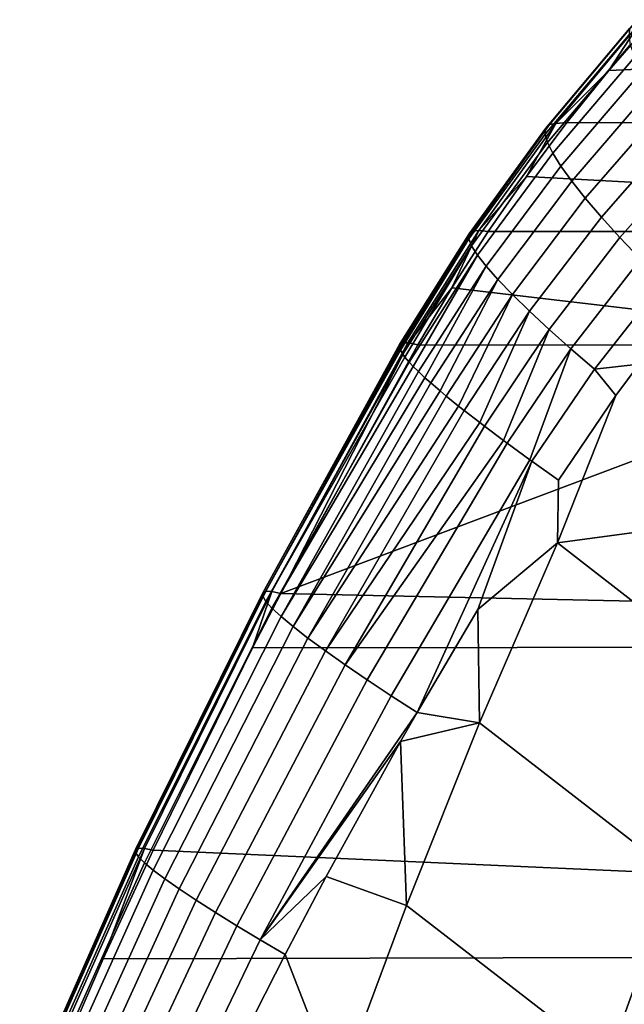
# Model space of a CAD drawing. Header units: metres. Extents: x -167 to 28, y -27 to 27.
# Tile 22 of 256: x -164.65 to -162.4, y 9.74 to 13.41. Entities that reach past the tile are written whole.
import ezdxf

# ---------------------------------------------------------------- set-up
doc = ezdxf.new("R2010")
doc.units = ezdxf.units.M
doc.layers.add('solid_12_065_021_XXX', color=7, linetype='CONTINUOUS')

msp = doc.modelspace()

# ---------------------------------------------------------------- linework, layer by layer
at = {"layer": 'solid_12_065_021_XXX'}
for points in [[(-162.375549, 13.377704, 115.343414), (-162.687744, 13.005672, 115.422806), (-162.67453, 13.018782, 115.56179), (-162.361099, 13.393707, 115.483902)], [(-162.361099, 13.393707, 115.483902), (-162.67453, 13.018782, 115.56179), (-162.650574, 13.02251, 115.69986), (-162.336411, 13.39946, 115.623703)], [(-162.336411, 13.39946, 115.623703), (-162.650574, 13.02251, 115.69986), (-162.453354, 13.220936, 115.79554)], [(-158.71904, 13.023732, 126.528069), (-158.408463, 13.404677, 126.434593), (-162.453354, 13.220936, 115.79554), (-162.610153, 13.02619, 115.831779)], [(-158.408463, 13.404677, 126.434593), (-162.29007, 13.409695, 115.756744), (-162.453354, 13.220936, 115.79554)], [(-162.336411, 13.39946, 115.623703), (-162.453354, 13.220936, 115.79554), (-162.29007, 13.409695, 115.756744)], [(-162.379745, 13.351737, 115.203735), (-162.69017, 12.983426, 115.28437), (-162.687744, 13.005672, 115.422806), (-162.375549, 13.377704, 115.343414)], [(-162.373642, 13.316096, 115.06636), (-162.681824, 12.952294, 115.147972), (-162.69017, 12.983426, 115.28437), (-162.379745, 13.351737, 115.203735)], [(-162.357208, 13.27107, 114.932777), (-162.662659, 12.912522, 115.015099), (-162.681824, 12.952294, 115.147972), (-162.373642, 13.316096, 115.06636)], [(-162.330399, 13.216944, 114.804489), (-162.63269, 12.864359, 114.887215), (-162.662659, 12.912522, 115.015099), (-162.357208, 13.27107, 114.932777)], [(-162.650574, 13.02251, 115.69986), (-162.610153, 13.02619, 115.831779), (-162.453354, 13.220936, 115.79554)], [(-162.29332, 13.154108, 114.682915), (-162.59201, 12.808143, 114.765747), (-162.63269, 12.864359, 114.887215), (-162.330399, 13.216944, 114.804489)], [(-162.246506, 13.083354, 114.569145), (-162.541214, 12.744586, 114.651794), (-162.59201, 12.808143, 114.765747), (-162.29332, 13.154108, 114.682915)], [(-162.190659, 13.005573, 114.464226), (-162.481049, 12.674497, 114.546394), (-162.541214, 12.744586, 114.651794), (-162.246506, 13.083354, 114.569145)], [(-162.67453, 13.018782, 115.56179), (-162.961838, 12.622376, 115.630173), (-162.938416, 12.623988, 115.766479), (-162.650574, 13.02251, 115.69986)], [(-162.650574, 13.02251, 115.69986), (-162.938416, 12.623988, 115.766479), (-162.76004, 12.825994, 115.865326)], [(-159.001678, 12.620596, 126.614616), (-158.71904, 13.023732, 126.528069), (-162.610153, 13.02619, 115.831779), (-162.76004, 12.825994, 115.865326)], [(-162.650574, 13.02251, 115.69986), (-162.76004, 12.825994, 115.865326), (-162.610153, 13.02619, 115.831779)], [(-162.69017, 12.983426, 115.28437), (-162.975021, 12.593898, 115.355576), (-162.974045, 12.612278, 115.492714), (-162.687744, 13.005672, 115.422806)], [(-162.687744, 13.005672, 115.422806), (-162.974045, 12.612278, 115.492714), (-162.961838, 12.622376, 115.630173), (-162.67453, 13.018782, 115.56179)], [(-162.12645, 12.92166, 114.369171), (-162.412247, 12.598681, 114.450584), (-162.481049, 12.674497, 114.546394), (-162.190659, 13.005573, 114.464226)], [(-162.681824, 12.952294, 115.147972), (-162.964798, 12.567441, 115.220222), (-162.975021, 12.593898, 115.355576), (-162.69017, 12.983426, 115.28437)], [(-162.662659, 12.912522, 115.015099), (-162.943344, 12.533113, 115.08812), (-162.964798, 12.567441, 115.220222), (-162.681824, 12.952294, 115.147972)], [(-162.63269, 12.864359, 114.887215), (-162.91069, 12.49112, 114.960747), (-162.943344, 12.533113, 115.08812), (-162.662659, 12.912522, 115.015099)], [(-162.05455, 12.832507, 114.285011), (-162.33551, 12.517947, 114.365395), (-162.412247, 12.598681, 114.450584), (-162.12645, 12.92166, 114.369171)], [(-162.59201, 12.808143, 114.765747), (-162.866928, 12.441751, 114.839493), (-162.91069, 12.49112, 114.960747), (-162.63269, 12.864359, 114.887215)], [(-162.938416, 12.623988, 115.766479), (-162.902786, 12.62078, 115.896118), (-162.76004, 12.825994, 115.865326)], [(-159.001678, 12.620596, 126.614616), (-162.76004, 12.825994, 115.865326), (-162.902786, 12.62078, 115.896118)], [(-162.541214, 12.744586, 114.651794), (-162.812729, 12.385636, 114.725464), (-162.866928, 12.441751, 114.839493), (-162.59201, 12.808143, 114.765747)], [(-162.481049, 12.674497, 114.546394), (-162.748856, 12.323495, 114.619713), (-162.812729, 12.385636, 114.725464), (-162.541214, 12.744586, 114.651794)], [(-162.412247, 12.598681, 114.450584), (-162.676086, 12.256043, 114.523277), (-162.748856, 12.323495, 114.619713), (-162.481049, 12.674497, 114.546394)], [(-162.974045, 12.612278, 115.492714), (-163.233002, 12.199266, 115.552063), (-163.224579, 12.205539, 115.662697), (-162.961838, 12.622376, 115.630173)], [(-163.224579, 12.205539, 115.662697), (-163.221558, 12.206276, 115.687958), (-162.961838, 12.622376, 115.630173)], [(-162.961838, 12.622376, 115.630173), (-163.221558, 12.206276, 115.687958), (-163.201721, 12.206166, 115.807297), (-162.938416, 12.623988, 115.766479)], [(-163.201721, 12.206166, 115.807297), (-163.198517, 12.205716, 115.822502), (-163.037979, 12.411315, 115.92395), (-162.938416, 12.623988, 115.766479)], [(-162.938416, 12.623988, 115.766479), (-163.037979, 12.411315, 115.92395), (-162.902786, 12.62078, 115.896118)], [(-162.902786, 12.62078, 115.896118), (-163.037979, 12.411315, 115.92395), (-161.217987, 12.197664, 121.300049), (-159.001678, 12.620596, 126.614616)], [(-163.23407, 12.196234, 115.5168), (-163.233002, 12.199266, 115.552063), (-162.974045, 12.612278, 115.492714)], [(-162.975021, 12.593898, 115.355576), (-163.232834, 12.184848, 115.416267), (-163.23407, 12.196234, 115.5168), (-162.974045, 12.612278, 115.492714)], [(-163.230209, 12.178443, 115.371407), (-163.232834, 12.184848, 115.416267), (-162.975021, 12.593898, 115.355576)], [(-162.964798, 12.567441, 115.220222), (-163.221085, 12.163183, 115.282028), (-163.230209, 12.178443, 115.371407), (-162.975021, 12.593898, 115.355576)], [(-162.33551, 12.517947, 114.365395), (-162.595184, 12.184, 114.43721), (-162.676086, 12.256043, 114.523277), (-162.412247, 12.598681, 114.450584)], [(-163.213013, 12.152362, 115.228333), (-163.221085, 12.163183, 115.282028), (-162.964798, 12.567441, 115.220222)], [(-162.943344, 12.533113, 115.08812), (-163.197754, 12.134434, 115.150803), (-163.213013, 12.152362, 115.228333), (-162.964798, 12.567441, 115.220222)], [(-163.182465, 12.118188, 115.089386), (-163.197754, 12.134434, 115.150803), (-162.943344, 12.533113, 115.08812)], [(-162.91069, 12.49112, 114.960747), (-163.162857, 12.098762, 115.024033), (-163.182465, 12.118188, 115.089386), (-162.943344, 12.533113, 115.08812)], [(-162.251587, 12.4331, 114.29187), (-162.506912, 12.108083, 114.362534), (-162.595184, 12.184, 114.43721), (-162.33551, 12.517947, 114.365395)], [(-163.138626, 12.076137, 114.956375), (-163.162857, 12.098762, 115.024033), (-162.91069, 12.49112, 114.960747)], [(-162.866928, 12.441751, 114.839493), (-163.116547, 12.056405, 114.903114), (-163.138626, 12.076137, 114.956375), (-162.91069, 12.49112, 114.960747)], [(-163.082016, 12.026703, 114.830841), (-163.116547, 12.056405, 114.903114), (-162.866928, 12.441751, 114.839493)], [(-162.812729, 12.385636, 114.725464), (-163.059494, 12.007913, 114.789162), (-163.082016, 12.026703, 114.830841), (-162.866928, 12.441751, 114.839493)], [(-163.198517, 12.205716, 115.822502), (-163.165527, 12.197927, 115.948799), (-163.037979, 12.411315, 115.92395)], [(-163.037979, 12.411315, 115.92395), (-163.165527, 12.197927, 115.948799), (-161.217987, 12.197664, 121.300049)], [(-162.251587, 12.4331, 114.29187), (-162.340561, 12.125969, 114.282372), (-162.506912, 12.108083, 114.362534)], [(-163.013611, 11.970659, 114.714111), (-163.059494, 12.007913, 114.789162), (-162.812729, 12.385636, 114.725464)], [(-162.748856, 12.323495, 114.619713), (-162.992523, 11.95391, 114.68322), (-163.013611, 11.970659, 114.714111), (-162.812729, 12.385636, 114.725464)], [(-162.934433, 11.908786, 114.607475), (-162.992523, 11.95391, 114.68322), (-162.748856, 12.323495, 114.619713)], [(-162.676086, 12.256043, 114.523277), (-162.916397, 11.895024, 114.586327), (-162.934433, 11.908786, 114.607475), (-162.748856, 12.323495, 114.619713)], [(-162.84549, 11.841868, 114.512222), (-162.916397, 11.895024, 114.586327), (-162.676086, 12.256043, 114.523277)], [(-162.595184, 12.184, 114.43721), (-162.83197, 11.831882, 114.49955), (-162.84549, 11.841868, 114.512222), (-162.676086, 12.256043, 114.523277)], [(-163.742584, 11.274471, 115.647171), (-163.731567, 11.280514, 115.777), (-163.224579, 12.205539, 115.662697), (-163.233002, 12.199266, 115.552063)], [(-163.742584, 11.274471, 115.647171), (-163.233002, 12.199266, 115.552063), (-163.23407, 12.196234, 115.5168)], [(-163.742386, 11.261882, 115.517349), (-163.742584, 11.274471, 115.647171), (-163.23407, 12.196234, 115.5168), (-163.232834, 12.184848, 115.416267)], [(-163.742386, 11.261882, 115.517349), (-163.232834, 12.184848, 115.416267), (-163.230209, 12.178443, 115.371407)], [(-163.730972, 11.242877, 115.388893), (-163.742386, 11.261882, 115.517349), (-163.230209, 12.178443, 115.371407), (-163.221085, 12.163183, 115.282028)], [(-163.731567, 11.280514, 115.777), (-163.70932, 11.279876, 115.905472), (-163.201721, 12.206166, 115.807297), (-163.221558, 12.206276, 115.687958)], [(-163.731567, 11.280514, 115.777), (-163.221558, 12.206276, 115.687958), (-163.224579, 12.205539, 115.662697)], [(-163.70932, 11.279876, 115.905472), (-163.675888, 11.272635, 116.03112), (-163.198517, 12.205716, 115.822502), (-163.201721, 12.206166, 115.807297)], [(-163.198517, 12.205716, 115.822502), (-163.675888, 11.272635, 116.03112), (-163.165527, 12.197927, 115.948799)], [(-161.217987, 12.197664, 121.300049), (-163.165527, 12.197927, 115.948799), (-163.675888, 11.272635, 116.03112)], [(-159.781616, 11.188143, 126.858604), (-159.254761, 12.197644, 126.694), (-161.217987, 12.197664, 121.300049), (-163.675888, 11.272635, 116.03112)], [(-162.747803, 11.77069, 114.429657), (-162.83197, 11.831882, 114.49955), (-162.595184, 12.184, 114.43721)], [(-162.506912, 12.108083, 114.362534), (-162.740021, 11.765109, 114.42392), (-162.747803, 11.77069, 114.429657), (-162.595184, 12.184, 114.43721)], [(-163.730972, 11.242877, 115.388893), (-163.221085, 12.163183, 115.282028), (-163.213013, 12.152362, 115.228333)], [(-163.708328, 11.21759, 115.263168), (-163.730972, 11.242877, 115.388893), (-163.213013, 12.152362, 115.228333), (-163.197754, 12.134434, 115.150803)], [(-163.708328, 11.21759, 115.263168), (-163.197754, 12.134434, 115.150803), (-163.182465, 12.118188, 115.089386)], [(-163.674484, 11.186154, 115.141518), (-163.708328, 11.21759, 115.263168), (-163.182465, 12.118188, 115.089386), (-163.162857, 12.098762, 115.024033)], [(-162.740021, 11.765109, 114.42392), (-162.506912, 12.108083, 114.362534), (-162.427826, 12.010052, 114.306175), (-162.640976, 11.693937, 114.361504)], [(-161.658112, 11.593576, 113.891762), (-162.645309, 11.461542, 114.331711), (-162.427826, 12.010052, 114.306175), (-162.340561, 12.125969, 114.282372)], [(-162.506912, 12.108083, 114.362534), (-162.340561, 12.125969, 114.282372), (-162.427826, 12.010052, 114.306175)], [(-163.674484, 11.186154, 115.141518), (-163.162857, 12.098762, 115.024033), (-163.138626, 12.076137, 114.956375)], [(-163.629562, 11.148778, 115.025246), (-163.674484, 11.186154, 115.141518), (-163.138626, 12.076137, 114.956375), (-163.116547, 12.056405, 114.903114)], [(-163.629562, 11.148778, 115.025246), (-163.116547, 12.056405, 114.903114), (-163.082016, 12.026703, 114.830841)], [(-163.574249, 11.105947, 114.915398), (-163.629562, 11.148778, 115.025246), (-163.082016, 12.026703, 114.830841), (-163.059494, 12.007913, 114.789162)], [(-163.574249, 11.105947, 114.915398), (-163.059494, 12.007913, 114.789162), (-163.013611, 11.970659, 114.714111)], [(-162.427826, 12.010052, 114.306175), (-162.645309, 11.461542, 114.331711), (-162.640976, 11.693937, 114.361504)], [(-163.509277, 11.058198, 114.81295), (-163.574249, 11.105947, 114.915398), (-163.013611, 11.970659, 114.714111), (-162.992523, 11.95391, 114.68322)], [(-163.509277, 11.058198, 114.81295), (-162.992523, 11.95391, 114.68322), (-162.934433, 11.908786, 114.607475)], [(-163.435425, 11.006076, 114.718925), (-163.509277, 11.058198, 114.81295), (-162.934433, 11.908786, 114.607475), (-162.916397, 11.895024, 114.586327)], [(-163.435425, 11.006076, 114.718925), (-162.916397, 11.895024, 114.586327), (-162.84549, 11.841868, 114.512222)], [(-163.353455, 10.95012, 114.634293), (-163.435425, 11.006076, 114.718925), (-162.84549, 11.841868, 114.512222), (-162.83197, 11.831882, 114.49955)], [(-163.26413, 10.89087, 114.560059), (-163.353455, 10.95012, 114.634293), (-162.83197, 11.831882, 114.49955), (-162.747803, 11.77069, 114.429657)], [(-162.747803, 11.77069, 114.429657), (-162.740021, 11.765109, 114.42392), (-163.167694, 10.828961, 114.498222), (-163.26413, 10.89087, 114.560059)], [(-162.740021, 11.765109, 114.42392), (-162.941147, 11.212229, 114.438858), (-163.167694, 10.828961, 114.498222)], [(-162.740021, 11.765109, 114.42392), (-162.640976, 11.693937, 114.361504), (-162.645309, 11.461542, 114.331711), (-162.941147, 11.212229, 114.438858)], [(-161.658112, 11.593576, 113.891762), (-161.941513, 10.914164, 113.918999), (-162.645309, 11.461542, 114.331711)], [(-162.645309, 11.461542, 114.331711), (-162.935135, 10.790243, 114.37925), (-162.941147, 11.212229, 114.438858)], [(-162.208252, 10.22626, 113.944534), (-162.935135, 10.790243, 114.37925), (-162.645309, 11.461542, 114.331711), (-161.941513, 10.914164, 113.918999)], [(-163.742584, 11.274471, 115.647171), (-163.742386, 11.261882, 115.517349), (-164.216415, 10.307505, 115.614822), (-164.21637, 10.318248, 115.73912)], [(-163.742386, 11.261882, 115.517349), (-163.730972, 11.242877, 115.388893), (-164.205536, 10.291098, 115.491699), (-164.216415, 10.307505, 115.614822)], [(-163.731567, 11.280514, 115.777), (-163.742584, 11.274471, 115.647171), (-164.21637, 10.318248, 115.73912), (-164.205429, 10.323219, 115.863319)], [(-163.70932, 11.279876, 115.905472), (-163.731567, 11.280514, 115.777), (-164.205429, 10.323219, 115.863319), (-164.183594, 10.32231, 115.986122)], [(-164.183594, 10.32231, 115.986122), (-164.151138, 10.315551, 116.106148), (-163.780701, 11.070303, 116.047813), (-163.70932, 11.279876, 115.905472)], [(-163.70932, 11.279876, 115.905472), (-163.780701, 11.070303, 116.047813), (-163.675888, 11.272635, 116.03112)], [(-159.837402, 11.074308, 126.875954), (-159.781616, 11.188143, 126.858604), (-163.675888, 11.272635, 116.03112), (-163.780701, 11.070303, 116.047813)], [(-163.730972, 11.242877, 115.388893), (-163.708328, 11.21759, 115.263168), (-164.183731, 10.269132, 115.371033), (-164.205536, 10.291098, 115.491699)], [(-163.708328, 11.21759, 115.263168), (-163.674484, 11.186154, 115.141518), (-164.151001, 10.241716, 115.254112), (-164.183731, 10.269132, 115.371033)], [(-162.935135, 10.790243, 114.37925), (-163.167694, 10.828961, 114.498222), (-162.941147, 11.212229, 114.438858)], [(-163.674484, 11.186154, 115.141518), (-163.629562, 11.148778, 115.025246), (-164.107498, 10.209037, 115.142151), (-164.151001, 10.241716, 115.254112)], [(-163.629562, 11.148778, 115.025246), (-163.574249, 11.105947, 114.915398), (-164.053864, 10.171517, 115.036133), (-164.107498, 10.209037, 115.142151)], [(-163.574249, 11.105947, 114.915398), (-163.509277, 11.058198, 114.81295), (-163.990829, 10.129626, 114.937027), (-164.053864, 10.171517, 115.036133)], [(-160.267471, 10.14314, 127.009193), (-159.837402, 11.074308, 126.875954), (-163.780701, 11.070303, 116.047813), (-164.151138, 10.315551, 116.106148)], [(-163.509277, 11.058198, 114.81295), (-163.435425, 11.006076, 114.718925), (-163.919098, 10.08383, 114.845772), (-163.990829, 10.129626, 114.937027)], [(-163.435425, 11.006076, 114.718925), (-163.353455, 10.95012, 114.634293), (-163.839432, 10.034597, 114.763336), (-163.919098, 10.08383, 114.845772)], [(-163.353455, 10.95012, 114.634293), (-163.26413, 10.89087, 114.560059), (-163.752548, 9.982396, 114.690659), (-163.839432, 10.034597, 114.763336)], [(-163.26413, 10.89087, 114.560059), (-163.167694, 10.828961, 114.498222), (-163.752548, 9.982396, 114.690659)], [(-163.752548, 9.982396, 114.690659), (-163.167694, 10.828961, 114.498222), (-163.229813, 10.720469, 114.514626)], [(-162.935135, 10.790243, 114.37925), (-163.229813, 10.720469, 114.514626), (-163.167694, 10.828961, 114.498222)], [(-162.935135, 10.790243, 114.37925), (-163.207886, 10.11054, 114.423904), (-163.229813, 10.720469, 114.514626)], [(-162.457901, 9.530275, 113.968369), (-163.207886, 10.11054, 114.423904), (-162.935135, 10.790243, 114.37925), (-162.208252, 10.22626, 113.944534)], [(-163.752548, 9.982396, 114.690659), (-163.229813, 10.720469, 114.514626), (-163.506134, 10.218499, 114.588226)], [(-163.207886, 10.11054, 114.423904), (-163.506134, 10.218499, 114.588226), (-163.229813, 10.720469, 114.514626)], [(-164.21637, 10.318248, 115.73912), (-164.216415, 10.307505, 115.614822), (-164.648117, 9.33331, 115.703629), (-164.647903, 9.342361, 115.822464)], [(-164.216415, 10.307505, 115.614822), (-164.205536, 10.291098, 115.491699), (-164.637756, 9.319314, 115.5858), (-164.648117, 9.33331, 115.703629)], [(-164.205429, 10.323219, 115.863319), (-164.21637, 10.318248, 115.73912), (-164.647903, 9.342361, 115.822464), (-164.6371, 9.346381, 115.941093)], [(-164.183594, 10.32231, 115.986122), (-164.205429, 10.323219, 115.863319), (-164.6371, 9.346381, 115.941093), (-164.615738, 9.345283, 116.058319)], [(-164.615738, 9.345283, 116.058319), (-164.58429, 9.338961, 116.172859), (-164.336807, 9.910841, 116.134964), (-164.183594, 10.32231, 115.986122)], [(-164.183594, 10.32231, 115.986122), (-164.336807, 9.910841, 116.134964), (-164.151138, 10.315551, 116.106148)], [(-160.36348, 9.920667, 127.038818), (-160.267471, 10.14314, 127.009193), (-164.151138, 10.315551, 116.106148), (-164.336807, 9.910841, 116.134964)], [(-164.205536, 10.291098, 115.491699), (-164.183731, 10.269132, 115.371033), (-164.616791, 9.300457, 115.470207), (-164.637756, 9.319314, 115.5858)], [(-164.183731, 10.269132, 115.371033), (-164.151001, 10.241716, 115.254112), (-164.58519, 9.276827, 115.358047), (-164.616791, 9.300457, 115.470207)], [(-164.151001, 10.241716, 115.254112), (-164.107498, 10.209037, 115.142151), (-164.543121, 9.248587, 115.250465), (-164.58519, 9.276827, 115.358047)], [(-164.107498, 10.209037, 115.142151), (-164.053864, 10.171517, 115.036133), (-164.491226, 9.216103, 115.148399), (-164.543121, 9.248587, 115.250465)], [(-163.752548, 9.982396, 114.690659), (-163.506134, 10.218499, 114.588226), (-163.658691, 9.927839, 114.62944)], [(-163.46312, 9.42282, 114.465637), (-163.658691, 9.927839, 114.62944), (-163.506134, 10.218499, 114.588226), (-163.207886, 10.11054, 114.423904)], [(-161.514282, 9.440873, 113.488113), (-162.457901, 9.530275, 113.968369), (-162.208252, 10.22626, 113.944534), (-161.281158, 10.132429, 113.48259)], [(-164.053864, 10.171517, 115.036133), (-163.990829, 10.129626, 114.937027), (-164.430161, 9.179776, 115.052773), (-164.491226, 9.216103, 115.148399)], [(-163.990829, 10.129626, 114.937027), (-163.919098, 10.08383, 114.845772), (-164.360672, 9.140008, 114.964493), (-164.430161, 9.179776, 115.052773)], [(-162.690048, 8.826616, 113.990479), (-163.46312, 9.42282, 114.465637), (-163.207886, 10.11054, 114.423904), (-162.457901, 9.530275, 113.968369)], [(-163.919098, 10.08383, 114.845772), (-163.839432, 10.034597, 114.763336), (-164.283401, 9.097198, 114.884468), (-164.360672, 9.140008, 114.964493)], [(-163.839432, 10.034597, 114.763336), (-163.752548, 9.982396, 114.690659), (-164.199097, 9.051748, 114.813622), (-164.283401, 9.097198, 114.884468)], [(-163.752548, 9.982396, 114.690659), (-163.658691, 9.927839, 114.62944), (-163.770523, 9.707902, 114.659912), (-164.199097, 9.051748, 114.813622)], [(-160.705521, 9.075073, 127.144051), (-160.36348, 9.920667, 127.038818), (-164.336807, 9.910841, 116.134964), (-164.58429, 9.338961, 116.172859)], [(-163.46312, 9.42282, 114.465637), (-163.770523, 9.707902, 114.659912), (-163.658691, 9.927839, 114.62944)]]:
    msp.add_3dface(points, dxfattribs=at)

doc.saveas('drawing.dxf')
